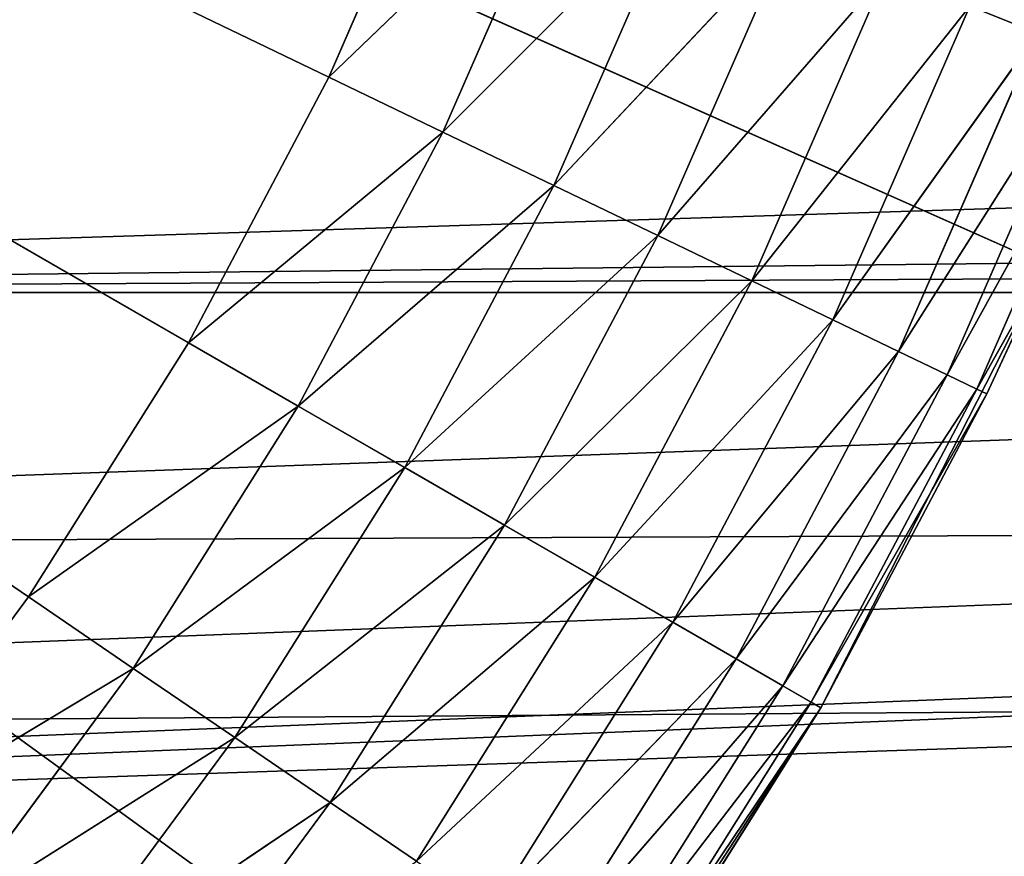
# Model space of a CAD drawing. Header units: centimetres. Extents: x 0.2 to 26.4, y 0 to 13.
# Tile 122 of 256: x 9.228 to 9.363, y 6.195 to 6.31. Entities that reach past the tile are written whole.
import ezdxf

# ---------------------------------------------------------------- set-up
doc = ezdxf.new("R2010")
doc.units = ezdxf.units.CM
doc.header["$LTSCALE"] = 2.54
doc.layers.get('0').update_dxf_attribs({"color": 13})

# ---------------------------------------------------------------- blocks, each defined once
blk = doc.blocks.new('Pojemnik na r_czniki papierowe CRESTO monta_ na_cienny.STL')
at = {"color": 0}
for p, q in [((9.25136, 6.26532, 18.05), (8.77505, 6.54032, 18.05)), ((8.77505, 6.54032, 18.05), (9.22948, 6.23049, 18.05)), ((9.25136, 6.26532, 18.05), (8.77505, 6.54032, 18.05)), ((9.27058, 6.30168, 18.05), (8.77505, 6.54032, 18.05)), ((9.27058, 6.30168, 18.05), (8.77505, 6.54032, 18.05)), ((8.77505, 6.54032, 18.05), (9.22948, 6.23049, 18.05)), ((9.33796, 6.21532, 17.55), (8.77505, 6.54032, 17.55)), ((8.77505, 6.54032, 17.55), (9.36885, 6.27594, 17.55)), ((9.33796, 6.21532, 17.55), (8.77505, 6.54032, 17.55)), ((9.30091, 6.15826, 17.55), (8.77505, 6.54032, 17.55)), ((9.30091, 6.15826, 17.55), (8.77505, 6.54032, 17.55)), ((8.77505, 6.54032, 17.55), (9.36885, 6.27594, 17.55)), ((8.77505, 6.19032, 17.45), (17.42505, 6.54032, 17.45)), ((8.77505, 6.19032, 17.45), (17.42505, 6.54032, 17.45)), ((8.83582, 6.19564, 17.45), (17.42505, 6.54032, 17.45)), ((8.83582, 6.19564, 17.45), (17.42505, 6.54032, 17.45)), ((17.42505, 6.54032, 17.45), (8.89475, 6.21143, 17.45)), ((17.42505, 6.54032, 17.45), (8.89475, 6.21143, 17.45)), ((17.42505, 6.54032, 17.45), (8.95005, 6.23721, 17.45)), ((17.42505, 6.54032, 17.45), (8.95005, 6.23721, 17.45)), ((9.00002, 6.2722, 17.45), (17.42505, 6.54032, 17.45)), ((9.00002, 6.2722, 17.45), (17.42505, 6.54032, 17.45)), ((8.77505, 6.19032, 17.45), (17.43036, 6.47954, 17.45)), ((8.77505, 6.19032, 17.45), (17.43036, 6.47954, 17.45)), ((17.47194, 6.36532, 17.55), (9.00002, 6.2722, 17.55)), ((17.47194, 6.36532, 17.55), (9.00002, 6.2722, 17.55)), ((9.27058, 6.30168, 18.05), (9.28703, 6.33938, 18.05)), ((9.27058, 6.30168, 18.05), (9.28703, 6.33938, 18.05)), ((9.30319, 6.33304, 18.04848), (9.27058, 6.30168, 18.05)), ((9.30319, 6.33304, 18.04848), (9.27058, 6.30168, 18.05)), ((9.30319, 6.33304, 18.04848), (9.28622, 6.29415, 18.04848)), ((9.30319, 6.33304, 18.04848), (9.28622, 6.29415, 18.04848)), ((9.31886, 6.32689, 18.04397), (9.28622, 6.29415, 18.04848)), ((9.31886, 6.32689, 18.04397), (9.28622, 6.29415, 18.04848)), ((9.31886, 6.32689, 18.04397), (9.30139, 6.28684, 18.04397)), ((9.31886, 6.32689, 18.04397), (9.30139, 6.28684, 18.04397)), ((9.33357, 6.32111, 18.0366), (9.30139, 6.28684, 18.04397)), ((9.33357, 6.32111, 18.0366), (9.30139, 6.28684, 18.04397)), ((9.33357, 6.32111, 18.0366), (9.31563, 6.27999, 18.0366)), ((9.33357, 6.32111, 18.0366), (9.31563, 6.27999, 18.0366)), ((17.50693, 6.31534, 17.55), (9.00002, 6.2722, 17.55)), ((17.50693, 6.31534, 17.55), (9.00002, 6.2722, 17.55)), ((9.34686, 6.3159, 18.02661), (9.31563, 6.27999, 18.0366)), ((9.34686, 6.3159, 18.02661), (9.31563, 6.27999, 18.0366)), ((9.34686, 6.3159, 18.02661), (9.32849, 6.27379, 18.02661)), ((9.34686, 6.3159, 18.02661), (9.32849, 6.27379, 18.02661)), ((9.35834, 6.3114, 18.01428), (9.32849, 6.27379, 18.02661)), ((9.35834, 6.3114, 18.01428), (9.32849, 6.27379, 18.02661)), ((9.35834, 6.3114, 18.01428), (9.3396, 6.26845, 18.01428)), ((9.35834, 6.3114, 18.01428), (9.3396, 6.26845, 18.01428)), ((9.35834, 6.3114, 18.01428), (9.36764, 6.30774, 18)), ((9.35834, 6.3114, 18.01428), (9.36764, 6.30774, 18)), ((9.36764, 6.30774, 18), (9.3396, 6.26845, 18.01428)), ((9.36764, 6.30774, 18), (9.3396, 6.26845, 18.01428)), ((9.36764, 6.30774, 18), (9.3486, 6.26411, 18)), ((9.36764, 6.30774, 18), (9.3486, 6.26411, 18)), ((9.3745, 6.30505, 17.9842), (9.3486, 6.26411, 18)), ((9.3745, 6.30505, 17.9842), (9.3486, 6.26411, 18)), ((9.3745, 6.30505, 17.9842), (9.35524, 6.26091, 17.9842)), ((9.3745, 6.30505, 17.9842), (9.35524, 6.26091, 17.9842)), ((9.3787, 6.3034, 17.96736), (9.35524, 6.26091, 17.9842)), ((9.3787, 6.3034, 17.96736), (9.35524, 6.26091, 17.9842)), ((9.3787, 6.3034, 17.96736), (9.35931, 6.25895, 17.96736)), ((9.3787, 6.3034, 17.96736), (9.35931, 6.25895, 17.96736)), ((9.25136, 6.26532, 18.05), (9.27058, 6.30168, 18.05)), ((9.25136, 6.26532, 18.05), (9.27058, 6.30168, 18.05)), ((9.27058, 6.30168, 18.05), (9.28622, 6.29415, 18.04848)), ((9.27058, 6.30168, 18.05), (9.28622, 6.29415, 18.04848)), ((9.25136, 6.26532, 18.05), (9.28622, 6.29415, 18.04848)), ((9.25136, 6.26532, 18.05), (9.28622, 6.29415, 18.04848)), ((9.2664, 6.25664, 18.04848), (9.28622, 6.29415, 18.04848)), ((9.2664, 6.25664, 18.04848), (9.28622, 6.29415, 18.04848)), ((9.28622, 6.29415, 18.04848), (9.30139, 6.28684, 18.04397)), ((9.28622, 6.29415, 18.04848), (9.30139, 6.28684, 18.04397)), ((9.2664, 6.25664, 18.04848), (9.30139, 6.28684, 18.04397)), ((9.2664, 6.25664, 18.04848), (9.30139, 6.28684, 18.04397)), ((9.28098, 6.24822, 18.04397), (9.30139, 6.28684, 18.04397)), ((9.28098, 6.24822, 18.04397), (9.30139, 6.28684, 18.04397)), ((9.30139, 6.28684, 18.04397), (9.31563, 6.27999, 18.0366)), ((9.30139, 6.28684, 18.04397), (9.31563, 6.27999, 18.0366)), ((9.28098, 6.24822, 18.04397), (9.31563, 6.27999, 18.0366)), ((9.28098, 6.24822, 18.04397), (9.31563, 6.27999, 18.0366)), ((9.29466, 6.24032, 18.0366), (9.31563, 6.27999, 18.0366)), ((9.29466, 6.24032, 18.0366), (9.31563, 6.27999, 18.0366)), ((9.31563, 6.27999, 18.0366), (9.32849, 6.27379, 18.02661)), ((9.31563, 6.27999, 18.0366), (9.32849, 6.27379, 18.02661)), ((9.33796, 6.21532, 17.55), (9.36885, 6.27594, 17.55)), ((9.33796, 6.21532, 17.55), (9.36885, 6.27594, 17.55)), ((9.36885, 6.27594, 17.95), (9.35931, 6.25895, 17.96736)), ((9.36885, 6.27594, 17.95), (9.35931, 6.25895, 17.96736)), ((9.36885, 6.27594, 17.55), (9.36068, 6.2583, 17.95)), ((9.36885, 6.27594, 17.55), (9.36068, 6.2583, 17.95)), ((9.36885, 6.27594, 17.95), (9.36068, 6.2583, 17.95)), ((9.36885, 6.27594, 17.95), (9.36068, 6.2583, 17.95)), ((9.29466, 6.24032, 18.0366), (9.32849, 6.27379, 18.02661)), ((9.29466, 6.24032, 18.0366), (9.32849, 6.27379, 18.02661)), ((9.30703, 6.23318, 18.02661), (9.32849, 6.27379, 18.02661)), ((9.30703, 6.23318, 18.02661), (9.32849, 6.27379, 18.02661)), ((9.32849, 6.27379, 18.02661), (9.3396, 6.26845, 18.01428)), ((9.32849, 6.27379, 18.02661), (9.3396, 6.26845, 18.01428)), ((8.89475, 6.21143, 17.55), (17.55007, 6.2722, 17.55)), ((8.89475, 6.21143, 17.55), (17.55007, 6.2722, 17.55)), ((8.95005, 6.23721, 17.55), (17.55007, 6.2722, 17.55)), ((8.95005, 6.23721, 17.55), (17.55007, 6.2722, 17.55)), ((9.00002, 6.2722, 17.55), (17.55007, 6.2722, 17.55)), ((9.00002, 6.2722, 17.55), (17.55007, 6.2722, 17.55)), ((9.30703, 6.23318, 18.02661), (9.3396, 6.26845, 18.01428)), ((9.30703, 6.23318, 18.02661), (9.3396, 6.26845, 18.01428)), ((9.3177, 6.22702, 18.01428), (9.3396, 6.26845, 18.01428)), ((9.3177, 6.22702, 18.01428), (9.3396, 6.26845, 18.01428)), ((9.3396, 6.26845, 18.01428), (9.3486, 6.26411, 18)), ((9.3396, 6.26845, 18.01428), (9.3486, 6.26411, 18)), ((9.22948, 6.23049, 18.05), (9.25136, 6.26532, 18.05)), ((9.22948, 6.23049, 18.05), (9.25136, 6.26532, 18.05)), ((9.25136, 6.26532, 18.05), (9.2664, 6.25664, 18.04848)), ((9.25136, 6.26532, 18.05), (9.2664, 6.25664, 18.04848)), ((9.3177, 6.22702, 18.01428), (9.3486, 6.26411, 18)), ((9.3177, 6.22702, 18.01428), (9.3486, 6.26411, 18)), ((9.32636, 6.22202, 18), (9.3486, 6.26411, 18)), ((9.32636, 6.22202, 18), (9.3486, 6.26411, 18)), ((9.3486, 6.26411, 18), (9.35524, 6.26091, 17.9842)), ((9.3486, 6.26411, 18), (9.35524, 6.26091, 17.9842)), ((9.32636, 6.22202, 18), (9.35524, 6.26091, 17.9842)), ((9.32636, 6.22202, 18), (9.35524, 6.26091, 17.9842)), ((9.33274, 6.21833, 17.9842), (9.35524, 6.26091, 17.9842)), ((9.33274, 6.21833, 17.9842), (9.35524, 6.26091, 17.9842)), ((9.35524, 6.26091, 17.9842), (9.35931, 6.25895, 17.96736)), ((9.35524, 6.26091, 17.9842), (9.35931, 6.25895, 17.96736)), ((9.33274, 6.21833, 17.9842), (9.35931, 6.25895, 17.96736)), ((9.33274, 6.21833, 17.9842), (9.35931, 6.25895, 17.96736)), ((9.33665, 6.21608, 17.96736), (9.35931, 6.25895, 17.96736)), ((9.33665, 6.21608, 17.96736), (9.35931, 6.25895, 17.96736)), ((9.35931, 6.25895, 17.96736), (9.36068, 6.2583, 17.95)), ((9.35931, 6.25895, 17.96736), (9.36068, 6.2583, 17.95)), ((9.33665, 6.21608, 17.96736), (9.36068, 6.2583, 17.95)), ((9.33665, 6.21608, 17.96736), (9.36068, 6.2583, 17.95)), ((9.33796, 6.21532, 17.55), (9.36068, 6.2583, 17.95)), ((9.36068, 6.2583, 17.95), (9.33796, 6.21532, 17.95)), ((9.33796, 6.21532, 17.55), (9.36068, 6.2583, 17.95)), ((9.36068, 6.2583, 17.95), (9.33796, 6.21532, 17.95)), ((9.22948, 6.23049, 18.05), (9.2664, 6.25664, 18.04848)), ((9.22948, 6.23049, 18.05), (9.2664, 6.25664, 18.04848)), ((9.24382, 6.22071, 18.04848), (9.2664, 6.25664, 18.04848)), ((9.24382, 6.22071, 18.04848), (9.2664, 6.25664, 18.04848)), ((9.2664, 6.25664, 18.04848), (9.28098, 6.24822, 18.04397)), ((9.2664, 6.25664, 18.04848), (9.28098, 6.24822, 18.04397)), ((9.24382, 6.22071, 18.04848), (9.28098, 6.24822, 18.04397)), ((9.24382, 6.22071, 18.04848), (9.28098, 6.24822, 18.04397)), ((9.25774, 6.21123, 18.04397), (9.28098, 6.24822, 18.04397)), ((9.25774, 6.21123, 18.04397), (9.28098, 6.24822, 18.04397)), ((9.28098, 6.24822, 18.04397), (9.29466, 6.24032, 18.0366)), ((9.28098, 6.24822, 18.04397), (9.29466, 6.24032, 18.0366)), ((9.25774, 6.21123, 18.04397), (9.29466, 6.24032, 18.0366)), ((9.25774, 6.21123, 18.04397), (9.29466, 6.24032, 18.0366)), ((9.27079, 6.20233, 18.0366), (9.29466, 6.24032, 18.0366)), ((9.27079, 6.20233, 18.0366), (9.29466, 6.24032, 18.0366)), ((9.29466, 6.24032, 18.0366), (9.30703, 6.23318, 18.02661)), ((9.29466, 6.24032, 18.0366), (9.30703, 6.23318, 18.02661)), ((9.27079, 6.20233, 18.0366), (9.30703, 6.23318, 18.02661)), ((9.27079, 6.20233, 18.0366), (9.30703, 6.23318, 18.02661)), ((9.28259, 6.19428, 18.02661), (9.30703, 6.23318, 18.02661)), ((9.28259, 6.19428, 18.02661), (9.30703, 6.23318, 18.02661)), ((9.30703, 6.23318, 18.02661), (9.3177, 6.22702, 18.01428)), ((9.30703, 6.23318, 18.02661), (9.3177, 6.22702, 18.01428)), ((9.20505, 6.1974, 18.05), (9.22948, 6.23049, 18.05)), ((9.20505, 6.1974, 18.05), (9.22948, 6.23049, 18.05)), ((9.24382, 6.22071, 18.04848), (9.22948, 6.23049, 18.05)), ((9.24382, 6.22071, 18.04848), (9.22948, 6.23049, 18.05)), ((9.28259, 6.19428, 18.02661), (9.3177, 6.22702, 18.01428)), ((9.28259, 6.19428, 18.02661), (9.3177, 6.22702, 18.01428)), ((9.29277, 6.18734, 18.01428), (9.3177, 6.22702, 18.01428)), ((9.29277, 6.18734, 18.01428), (9.3177, 6.22702, 18.01428)), ((9.3177, 6.22702, 18.01428), (9.32636, 6.22202, 18)), ((9.3177, 6.22702, 18.01428), (9.32636, 6.22202, 18)), ((9.29277, 6.18734, 18.01428), (9.32636, 6.22202, 18)), ((9.29277, 6.18734, 18.01428), (9.32636, 6.22202, 18)), ((9.30103, 6.18171, 18), (9.32636, 6.22202, 18)), ((9.30103, 6.18171, 18), (9.32636, 6.22202, 18)), ((9.32636, 6.22202, 18), (9.33274, 6.21833, 17.9842)), ((9.32636, 6.22202, 18), (9.33274, 6.21833, 17.9842)), ((9.20505, 6.1974, 18.05), (9.24382, 6.22071, 18.04848)), ((9.20505, 6.1974, 18.05), (9.24382, 6.22071, 18.04848)), ((9.21863, 6.18657, 18.04848), (9.24382, 6.22071, 18.04848)), ((9.21863, 6.18657, 18.04848), (9.24382, 6.22071, 18.04848)), ((9.25774, 6.21123, 18.04397), (9.24382, 6.22071, 18.04848)), ((9.25774, 6.21123, 18.04397), (9.24382, 6.22071, 18.04848)), ((9.30103, 6.18171, 18), (9.33274, 6.21833, 17.9842)), ((9.30103, 6.18171, 18), (9.33274, 6.21833, 17.9842)), ((9.30712, 6.17756, 17.9842), (9.33274, 6.21833, 17.9842)), ((9.30712, 6.17756, 17.9842), (9.33274, 6.21833, 17.9842)), ((9.33274, 6.21833, 17.9842), (9.33665, 6.21608, 17.96736)), ((9.33274, 6.21833, 17.9842), (9.33665, 6.21608, 17.96736)), ((9.30091, 6.15826, 17.55), (9.33796, 6.21532, 17.55)), ((9.30091, 6.15826, 17.55), (9.33796, 6.21532, 17.55)), ((9.30712, 6.17756, 17.9842), (9.33665, 6.21608, 17.96736)), ((9.30712, 6.17756, 17.9842), (9.33665, 6.21608, 17.96736)), ((9.31085, 6.17502, 17.96736), (9.33665, 6.21608, 17.96736)), ((9.31085, 6.17502, 17.96736), (9.33665, 6.21608, 17.96736)), ((9.31085, 6.17502, 17.96736), (9.33796, 6.21532, 17.95)), ((9.31085, 6.17502, 17.96736), (9.33796, 6.21532, 17.95)), ((9.33796, 6.21532, 17.55), (9.3121, 6.17416, 17.95)), ((9.33796, 6.21532, 17.55), (9.3121, 6.17416, 17.95)), ((9.33796, 6.21532, 17.95), (9.3121, 6.17416, 17.95)), ((9.33796, 6.21532, 17.95), (9.3121, 6.17416, 17.95)), ((9.33665, 6.21608, 17.96736), (9.33796, 6.21532, 17.95)), ((9.33665, 6.21608, 17.96736), (9.33796, 6.21532, 17.95)), ((9.33796, 6.21532, 17.55), (9.33796, 6.21532, 17.95)), ((9.33796, 6.21532, 17.55), (9.33796, 6.21532, 17.95)), ((9.21863, 6.18657, 18.04848), (9.25774, 6.21123, 18.04397)), ((9.21863, 6.18657, 18.04848), (9.25774, 6.21123, 18.04397)), ((9.23179, 6.17608, 18.04397), (9.25774, 6.21123, 18.04397)), ((9.23179, 6.17608, 18.04397), (9.25774, 6.21123, 18.04397)), ((9.27079, 6.20233, 18.0366), (9.25774, 6.21123, 18.04397)), ((9.27079, 6.20233, 18.0366), (9.25774, 6.21123, 18.04397)), ((9.23179, 6.17608, 18.04397), (9.27079, 6.20233, 18.0366)), ((9.23179, 6.17608, 18.04397), (9.27079, 6.20233, 18.0366)), ((9.24414, 6.16623, 18.0366), (9.27079, 6.20233, 18.0366)), ((9.24414, 6.16623, 18.0366), (9.27079, 6.20233, 18.0366)), ((9.28259, 6.19428, 18.02661), (9.27079, 6.20233, 18.0366)), ((9.28259, 6.19428, 18.02661), (9.27079, 6.20233, 18.0366))]:
    blk.add_line(p, q, dxfattribs=at)
mesh = blk.add_polyface(dxfattribs=at)
corners = [(9.25136, 6.26532, 18.05), (8.77505, 6.54032, 18.05), (9.22948, 6.23049, 18.05)]
mesh.append_faces([[corners[k] for k in face] for face in [(0, 1, 2)]], dxfattribs={"color": 0})
mesh = blk.add_polyface(dxfattribs=at)
corners = [(9.27058, 6.30168, 18.05), (8.77505, 6.54032, 18.05), (9.25136, 6.26532, 18.05)]
mesh.append_faces([[corners[k] for k in face] for face in [(0, 1, 2)]], dxfattribs={"color": 0})
mesh = blk.add_polyface(dxfattribs=at)
corners = [(9.28703, 6.33938, 18.05), (8.77505, 6.54032, 18.05), (9.27058, 6.30168, 18.05)]
mesh.append_faces([[corners[k] for k in face] for face in [(0, 1, 2)]], dxfattribs={"color": 0})
mesh = blk.add_polyface(dxfattribs=at)
corners = [(9.22948, 6.23049, 18.05), (8.77505, 6.54032, 18.05), (9.20505, 6.1974, 18.05)]
mesh.append_faces([[corners[k] for k in face] for face in [(0, 1, 2)]], dxfattribs={"color": 0})
mesh = blk.add_polyface(dxfattribs=at)
corners = [(9.25809, 6.10538, 17.55), (9.20998, 6.05728, 17.55), (8.77505, 6.54032, 17.55)]
mesh.append_faces([[corners[k] for k in face] for face in [(0, 1, 2)]], dxfattribs={"color": 0})
mesh = blk.add_polyface(dxfattribs=at)
corners = [(9.36885, 6.27594, 17.55), (9.33796, 6.21532, 17.55), (8.77505, 6.54032, 17.55)]
mesh.append_faces([[corners[k] for k in face] for face in [(0, 1, 2)]], dxfattribs={"color": 0})
mesh = blk.add_polyface(dxfattribs=at)
corners = [(9.33796, 6.21532, 17.55), (9.30091, 6.15826, 17.55), (8.77505, 6.54032, 17.55)]
mesh.append_faces([[corners[k] for k in face] for face in [(0, 1, 2)]], dxfattribs={"color": 0})
mesh = blk.add_polyface(dxfattribs=at)
corners = [(9.30091, 6.15826, 17.55), (9.25809, 6.10538, 17.55), (8.77505, 6.54032, 17.55)]
mesh.append_faces([[corners[k] for k in face] for face in [(0, 1, 2)]], dxfattribs={"color": 0})
mesh = blk.add_polyface(dxfattribs=at)
corners = [(9.39323, 6.33946, 17.55), (9.36885, 6.27594, 17.55), (8.77505, 6.54032, 17.55)]
mesh.append_faces([[corners[k] for k in face] for face in [(0, 1, 2)]], dxfattribs={"color": 0})
mesh = blk.add_polyface(dxfattribs=at)
corners = [(17.43036, 6.47954, 17.45), (8.77505, 6.19032, 17.45), (17.42505, 6.54032, 17.45)]
mesh.append_faces([[corners[k] for k in face] for face in [(0, 1, 2)]], dxfattribs={"color": 0})
mesh = blk.add_polyface(dxfattribs=at)
corners = [(17.42505, 6.54032, 17.45), (8.77505, 6.19032, 17.45), (8.83582, 6.19564, 17.45)]
mesh.append_faces([[corners[k] for k in face] for face in [(0, 1, 2)]], dxfattribs={"color": 0})
mesh = blk.add_polyface(dxfattribs=at)
corners = [(17.42505, 6.54032, 17.45), (8.83582, 6.19564, 17.45), (8.89475, 6.21143, 17.45)]
mesh.append_faces([[corners[k] for k in face] for face in [(0, 1, 2)]], dxfattribs={"color": 0})
mesh = blk.add_polyface(dxfattribs=at)
corners = [(17.42505, 6.54032, 17.45), (8.89475, 6.21143, 17.45), (8.95005, 6.23721, 17.45)]
mesh.append_faces([[corners[k] for k in face] for face in [(0, 1, 2)]], dxfattribs={"color": 0})
mesh = blk.add_polyface(dxfattribs=at)
corners = [(17.42505, 6.54032, 17.45), (8.95005, 6.23721, 17.45), (9.00002, 6.2722, 17.45)]
mesh.append_faces([[corners[k] for k in face] for face in [(0, 1, 2)]], dxfattribs={"color": 0})
mesh = blk.add_polyface(dxfattribs=at)
corners = [(17.42505, 6.54032, 17.45), (9.00002, 6.2722, 17.45), (9.04316, 6.31534, 17.45)]
mesh.append_faces([[corners[k] for k in face] for face in [(0, 1, 2)]], dxfattribs={"color": 0})
mesh = blk.add_polyface(dxfattribs=at)
corners = [(17.44615, 6.42061, 17.45), (0.37505, 0.04032, 17.45), (17.43036, 6.47954, 17.45)]
mesh.append_faces([[corners[k] for k in face] for face in [(0, 1, 2)]], dxfattribs={"color": 0})
mesh = blk.add_polyface(dxfattribs=at)
corners = [(17.43036, 6.47954, 17.45), (0.37505, 0.04032, 17.45), (8.77505, 6.19032, 17.45)]
mesh.append_faces([[corners[k] for k in face] for face in [(0, 1, 2)]], dxfattribs={"color": 0})
mesh = blk.add_polyface(dxfattribs=at)
corners = [(17.47194, 6.36532, 17.45), (0.37505, 0.04032, 17.45), (17.44615, 6.42061, 17.45)]
mesh.append_faces([[corners[k] for k in face] for face in [(0, 1, 2)]], dxfattribs={"color": 0})
mesh = blk.add_polyface(dxfattribs=at)
corners = [(17.50693, 6.31534, 17.45), (0.37505, 0.04032, 17.45), (17.47194, 6.36532, 17.45)]
mesh.append_faces([[corners[k] for k in face] for face in [(0, 1, 2)]], dxfattribs={"color": 0})
mesh = blk.add_polyface(dxfattribs=at)
corners = [(17.50693, 6.31534, 17.55), (17.47194, 6.36532, 17.55), (9.00002, 6.2722, 17.55)]
mesh.append_faces([[corners[k] for k in face] for face in [(0, 1, 2)]], dxfattribs={"color": 0})
mesh = blk.add_polyface(dxfattribs=at)
corners = [(17.47194, 6.36532, 17.55), (9.04316, 6.31534, 17.55), (9.00002, 6.2722, 17.55)]
mesh.append_faces([[corners[k] for k in face] for face in [(0, 1, 2)]], dxfattribs={"color": 0})
mesh = blk.add_polyface(dxfattribs=at)
corners = [(9.38337, 6.35268, 18), (9.35834, 6.3114, 18.01428), (9.36764, 6.30774, 18)]
mesh.append_faces([[corners[k] for k in face] for face in [(0, 1, 2)]], dxfattribs={"color": 0})
mesh = blk.add_polyface(dxfattribs=at)
corners = [(9.30319, 6.33304, 18.04848), (9.28703, 6.33938, 18.05), (9.27058, 6.30168, 18.05)]
mesh.append_faces([[corners[k] for k in face] for face in [(0, 1, 2)]], dxfattribs={"color": 0})
mesh = blk.add_polyface(dxfattribs=at)
corners = [(9.30319, 6.33304, 18.04848), (9.27058, 6.30168, 18.05), (9.28622, 6.29415, 18.04848)]
mesh.append_faces([[corners[k] for k in face] for face in [(0, 1, 2)]], dxfattribs={"color": 0})
mesh = blk.add_polyface(dxfattribs=at)
corners = [(9.31886, 6.32689, 18.04397), (9.30319, 6.33304, 18.04848), (9.28622, 6.29415, 18.04848)]
mesh.append_faces([[corners[k] for k in face] for face in [(0, 1, 2)]], dxfattribs={"color": 0})
mesh = blk.add_polyface(dxfattribs=at)
corners = [(9.31886, 6.32689, 18.04397), (9.28622, 6.29415, 18.04848), (9.30139, 6.28684, 18.04397)]
mesh.append_faces([[corners[k] for k in face] for face in [(0, 1, 2)]], dxfattribs={"color": 0})
mesh = blk.add_polyface(dxfattribs=at)
corners = [(9.33357, 6.32111, 18.0366), (9.31886, 6.32689, 18.04397), (9.30139, 6.28684, 18.04397)]
mesh.append_faces([[corners[k] for k in face] for face in [(0, 1, 2)]], dxfattribs={"color": 0})
mesh = blk.add_polyface(dxfattribs=at)
corners = [(9.33357, 6.32111, 18.0366), (9.30139, 6.28684, 18.04397), (9.31563, 6.27999, 18.0366)]
mesh.append_faces([[corners[k] for k in face] for face in [(0, 1, 2)]], dxfattribs={"color": 0})
mesh = blk.add_polyface(dxfattribs=at)
corners = [(9.34686, 6.3159, 18.02661), (9.33357, 6.32111, 18.0366), (9.31563, 6.27999, 18.0366)]
mesh.append_faces([[corners[k] for k in face] for face in [(0, 1, 2)]], dxfattribs={"color": 0})
mesh = blk.add_polyface(dxfattribs=at)
corners = [(17.55007, 6.2722, 17.45), (0.37505, 0.04032, 17.45), (17.50693, 6.31534, 17.45)]
mesh.append_faces([[corners[k] for k in face] for face in [(0, 1, 2)]], dxfattribs={"color": 0})
mesh = blk.add_polyface(dxfattribs=at)
corners = [(17.55007, 6.2722, 17.55), (17.50693, 6.31534, 17.55), (9.00002, 6.2722, 17.55)]
mesh.append_faces([[corners[k] for k in face] for face in [(0, 1, 2)]], dxfattribs={"color": 0})
mesh = blk.add_polyface(dxfattribs=at)
corners = [(9.34686, 6.3159, 18.02661), (9.31563, 6.27999, 18.0366), (9.32849, 6.27379, 18.02661)]
mesh.append_faces([[corners[k] for k in face] for face in [(0, 1, 2)]], dxfattribs={"color": 0})
mesh = blk.add_polyface(dxfattribs=at)
corners = [(9.35834, 6.3114, 18.01428), (9.34686, 6.3159, 18.02661), (9.32849, 6.27379, 18.02661)]
mesh.append_faces([[corners[k] for k in face] for face in [(0, 1, 2)]], dxfattribs={"color": 0})
mesh = blk.add_polyface(dxfattribs=at)
corners = [(9.35834, 6.3114, 18.01428), (9.32849, 6.27379, 18.02661), (9.3396, 6.26845, 18.01428)]
mesh.append_faces([[corners[k] for k in face] for face in [(0, 1, 2)]], dxfattribs={"color": 0})
mesh = blk.add_polyface(dxfattribs=at)
corners = [(9.35834, 6.3114, 18.01428), (9.3396, 6.26845, 18.01428), (9.36764, 6.30774, 18)]
mesh.append_faces([[corners[k] for k in face] for face in [(0, 1, 2)]], dxfattribs={"color": 0})
mesh = blk.add_polyface(dxfattribs=at)
corners = [(9.36764, 6.30774, 18), (9.3396, 6.26845, 18.01428), (9.3486, 6.26411, 18)]
mesh.append_faces([[corners[k] for k in face] for face in [(0, 1, 2)]], dxfattribs={"color": 0})
mesh = blk.add_polyface(dxfattribs=at)
corners = [(9.36764, 6.30774, 18), (9.3486, 6.26411, 18), (9.3745, 6.30505, 17.9842)]
mesh.append_faces([[corners[k] for k in face] for face in [(0, 1, 2)]], dxfattribs={"color": 0})
mesh = blk.add_polyface(dxfattribs=at)
corners = [(9.3745, 6.30505, 17.9842), (9.3486, 6.26411, 18), (9.35524, 6.26091, 17.9842)]
mesh.append_faces([[corners[k] for k in face] for face in [(0, 1, 2)]], dxfattribs={"color": 0})
mesh = blk.add_polyface(dxfattribs=at)
corners = [(9.3745, 6.30505, 17.9842), (9.35524, 6.26091, 17.9842), (9.3787, 6.3034, 17.96736)]
mesh.append_faces([[corners[k] for k in face] for face in [(0, 1, 2)]], dxfattribs={"color": 0})
mesh = blk.add_polyface(dxfattribs=at)
corners = [(9.3787, 6.3034, 17.96736), (9.35524, 6.26091, 17.9842), (9.35931, 6.25895, 17.96736)]
mesh.append_faces([[corners[k] for k in face] for face in [(0, 1, 2)]], dxfattribs={"color": 0})
mesh = blk.add_polyface(dxfattribs=at)
corners = [(9.3787, 6.3034, 17.96736), (9.35931, 6.25895, 17.96736), (9.36885, 6.27594, 17.95)]
mesh.append_faces([[corners[k] for k in face] for face in [(0, 1, 2)]], dxfattribs={"color": 0})
mesh = blk.add_polyface(dxfattribs=at)
corners = [(9.28622, 6.29415, 18.04848), (9.27058, 6.30168, 18.05), (9.25136, 6.26532, 18.05)]
mesh.append_faces([[corners[k] for k in face] for face in [(0, 1, 2)]], dxfattribs={"color": 0})
mesh = blk.add_polyface(dxfattribs=at)
corners = [(9.28622, 6.29415, 18.04848), (9.25136, 6.26532, 18.05), (9.2664, 6.25664, 18.04848)]
mesh.append_faces([[corners[k] for k in face] for face in [(0, 1, 2)]], dxfattribs={"color": 0})
mesh = blk.add_polyface(dxfattribs=at)
corners = [(9.30139, 6.28684, 18.04397), (9.28622, 6.29415, 18.04848), (9.2664, 6.25664, 18.04848)]
mesh.append_faces([[corners[k] for k in face] for face in [(0, 1, 2)]], dxfattribs={"color": 0})
mesh = blk.add_polyface(dxfattribs=at)
corners = [(9.30139, 6.28684, 18.04397), (9.2664, 6.25664, 18.04848), (9.28098, 6.24822, 18.04397)]
mesh.append_faces([[corners[k] for k in face] for face in [(0, 1, 2)]], dxfattribs={"color": 0})
mesh = blk.add_polyface(dxfattribs=at)
corners = [(9.31563, 6.27999, 18.0366), (9.30139, 6.28684, 18.04397), (9.28098, 6.24822, 18.04397)]
mesh.append_faces([[corners[k] for k in face] for face in [(0, 1, 2)]], dxfattribs={"color": 0})
mesh = blk.add_polyface(dxfattribs=at)
corners = [(9.31563, 6.27999, 18.0366), (9.28098, 6.24822, 18.04397), (9.29466, 6.24032, 18.0366)]
mesh.append_faces([[corners[k] for k in face] for face in [(0, 1, 2)]], dxfattribs={"color": 0})
mesh = blk.add_polyface(dxfattribs=at)
corners = [(9.32849, 6.27379, 18.02661), (9.31563, 6.27999, 18.0366), (9.29466, 6.24032, 18.0366)]
mesh.append_faces([[corners[k] for k in face] for face in [(0, 1, 2)]], dxfattribs={"color": 0})
mesh = blk.add_polyface(dxfattribs=at)
corners = [(9.36885, 6.27594, 17.55), (9.36068, 6.2583, 17.95), (9.33796, 6.21532, 17.55)]
mesh.append_faces([[corners[k] for k in face] for face in [(0, 1, 2)]], dxfattribs={"color": 0})
mesh = blk.add_polyface(dxfattribs=at)
corners = [(9.36885, 6.27594, 17.95), (9.35931, 6.25895, 17.96736), (9.36068, 6.2583, 17.95)]
mesh.append_faces([[corners[k] for k in face] for face in [(0, 1, 2)]], dxfattribs={"color": 0})
mesh = blk.add_polyface(dxfattribs=at)
corners = [(9.36885, 6.27594, 17.95), (9.36068, 6.2583, 17.95), (9.36885, 6.27594, 17.55)]
mesh.append_faces([[corners[k] for k in face] for face in [(0, 1, 2)]], dxfattribs={"color": 0})
mesh = blk.add_polyface(dxfattribs=at)
corners = [(9.32849, 6.27379, 18.02661), (9.29466, 6.24032, 18.0366), (9.30703, 6.23318, 18.02661)]
mesh.append_faces([[corners[k] for k in face] for face in [(0, 1, 2)]], dxfattribs={"color": 0})
mesh = blk.add_polyface(dxfattribs=at)
corners = [(9.3396, 6.26845, 18.01428), (9.32849, 6.27379, 18.02661), (9.30703, 6.23318, 18.02661)]
mesh.append_faces([[corners[k] for k in face] for face in [(0, 1, 2)]], dxfattribs={"color": 0})
mesh = blk.add_polyface(dxfattribs=at)
corners = [(17.60005, 6.23721, 17.45), (0.37505, 0.04032, 17.45), (17.55007, 6.2722, 17.45)]
mesh.append_faces([[corners[k] for k in face] for face in [(0, 1, 2)]], dxfattribs={"color": 0})
mesh = blk.add_polyface(dxfattribs=at)
corners = [(17.60005, 6.23721, 17.55), (17.55007, 6.2722, 17.55), (0.37505, 0.04032, 17.55)]
mesh.append_faces([[corners[k] for k in face] for face in [(0, 1, 2)]], dxfattribs={"color": 0})
mesh = blk.add_polyface(dxfattribs=at)
corners = [(17.55007, 6.2722, 17.55), (8.89475, 6.21143, 17.55), (0.37505, 0.04032, 17.55)]
mesh.append_faces([[corners[k] for k in face] for face in [(0, 1, 2)]], dxfattribs={"color": 0})
mesh = blk.add_polyface(dxfattribs=at)
corners = [(17.55007, 6.2722, 17.55), (8.95005, 6.23721, 17.55), (8.89475, 6.21143, 17.55)]
mesh.append_faces([[corners[k] for k in face] for face in [(0, 1, 2)]], dxfattribs={"color": 0})
mesh = blk.add_polyface(dxfattribs=at)
corners = [(17.55007, 6.2722, 17.55), (9.00002, 6.2722, 17.55), (8.95005, 6.23721, 17.55)]
mesh.append_faces([[corners[k] for k in face] for face in [(0, 1, 2)]], dxfattribs={"color": 0})
mesh = blk.add_polyface(dxfattribs=at)
corners = [(9.3396, 6.26845, 18.01428), (9.30703, 6.23318, 18.02661), (9.3177, 6.22702, 18.01428)]
mesh.append_faces([[corners[k] for k in face] for face in [(0, 1, 2)]], dxfattribs={"color": 0})
mesh = blk.add_polyface(dxfattribs=at)
corners = [(9.3396, 6.26845, 18.01428), (9.3177, 6.22702, 18.01428), (9.3486, 6.26411, 18)]
mesh.append_faces([[corners[k] for k in face] for face in [(0, 1, 2)]], dxfattribs={"color": 0})
mesh = blk.add_polyface(dxfattribs=at)
corners = [(9.2664, 6.25664, 18.04848), (9.25136, 6.26532, 18.05), (9.22948, 6.23049, 18.05)]
mesh.append_faces([[corners[k] for k in face] for face in [(0, 1, 2)]], dxfattribs={"color": 0})
mesh = blk.add_polyface(dxfattribs=at)
corners = [(9.3486, 6.26411, 18), (9.3177, 6.22702, 18.01428), (9.32636, 6.22202, 18)]
mesh.append_faces([[corners[k] for k in face] for face in [(0, 1, 2)]], dxfattribs={"color": 0})
mesh = blk.add_polyface(dxfattribs=at)
corners = [(9.3486, 6.26411, 18), (9.32636, 6.22202, 18), (9.35524, 6.26091, 17.9842)]
mesh.append_faces([[corners[k] for k in face] for face in [(0, 1, 2)]], dxfattribs={"color": 0})
mesh = blk.add_polyface(dxfattribs=at)
corners = [(9.35524, 6.26091, 17.9842), (9.32636, 6.22202, 18), (9.33274, 6.21833, 17.9842)]
mesh.append_faces([[corners[k] for k in face] for face in [(0, 1, 2)]], dxfattribs={"color": 0})
mesh = blk.add_polyface(dxfattribs=at)
corners = [(9.35524, 6.26091, 17.9842), (9.33274, 6.21833, 17.9842), (9.35931, 6.25895, 17.96736)]
mesh.append_faces([[corners[k] for k in face] for face in [(0, 1, 2)]], dxfattribs={"color": 0})
mesh = blk.add_polyface(dxfattribs=at)
corners = [(9.35931, 6.25895, 17.96736), (9.33274, 6.21833, 17.9842), (9.33665, 6.21608, 17.96736)]
mesh.append_faces([[corners[k] for k in face] for face in [(0, 1, 2)]], dxfattribs={"color": 0})
mesh = blk.add_polyface(dxfattribs=at)
corners = [(9.35931, 6.25895, 17.96736), (9.33665, 6.21608, 17.96736), (9.36068, 6.2583, 17.95)]
mesh.append_faces([[corners[k] for k in face] for face in [(0, 1, 2)]], dxfattribs={"color": 0})
mesh = blk.add_polyface(dxfattribs=at)
corners = [(9.36068, 6.2583, 17.95), (9.33665, 6.21608, 17.96736), (9.33796, 6.21532, 17.95)]
mesh.append_faces([[corners[k] for k in face] for face in [(0, 1, 2)]], dxfattribs={"color": 0})
mesh = blk.add_polyface(dxfattribs=at)
corners = [(9.36068, 6.2583, 17.95), (9.33796, 6.21532, 17.95), (9.33796, 6.21532, 17.55)]
mesh.append_faces([[corners[k] for k in face] for face in [(0, 1, 2)]], dxfattribs={"color": 0})
mesh = blk.add_polyface(dxfattribs=at)
corners = [(9.2664, 6.25664, 18.04848), (9.22948, 6.23049, 18.05), (9.24382, 6.22071, 18.04848)]
mesh.append_faces([[corners[k] for k in face] for face in [(0, 1, 2)]], dxfattribs={"color": 0})
mesh = blk.add_polyface(dxfattribs=at)
corners = [(9.28098, 6.24822, 18.04397), (9.2664, 6.25664, 18.04848), (9.24382, 6.22071, 18.04848)]
mesh.append_faces([[corners[k] for k in face] for face in [(0, 1, 2)]], dxfattribs={"color": 0})
mesh = blk.add_polyface(dxfattribs=at)
corners = [(9.28098, 6.24822, 18.04397), (9.24382, 6.22071, 18.04848), (9.25774, 6.21123, 18.04397)]
mesh.append_faces([[corners[k] for k in face] for face in [(0, 1, 2)]], dxfattribs={"color": 0})
mesh = blk.add_polyface(dxfattribs=at)
corners = [(9.29466, 6.24032, 18.0366), (9.28098, 6.24822, 18.04397), (9.25774, 6.21123, 18.04397)]
mesh.append_faces([[corners[k] for k in face] for face in [(0, 1, 2)]], dxfattribs={"color": 0})
mesh = blk.add_polyface(dxfattribs=at)
corners = [(9.29466, 6.24032, 18.0366), (9.25774, 6.21123, 18.04397), (9.27079, 6.20233, 18.0366)]
mesh.append_faces([[corners[k] for k in face] for face in [(0, 1, 2)]], dxfattribs={"color": 0})
mesh = blk.add_polyface(dxfattribs=at)
corners = [(9.30703, 6.23318, 18.02661), (9.29466, 6.24032, 18.0366), (9.27079, 6.20233, 18.0366)]
mesh.append_faces([[corners[k] for k in face] for face in [(0, 1, 2)]], dxfattribs={"color": 0})
mesh = blk.add_polyface(dxfattribs=at)
corners = [(17.65534, 6.21143, 17.45), (0.37505, 0.04032, 17.45), (17.60005, 6.23721, 17.45)]
mesh.append_faces([[corners[k] for k in face] for face in [(0, 1, 2)]], dxfattribs={"color": 0})
mesh = blk.add_polyface(dxfattribs=at)
corners = [(17.65534, 6.21143, 17.55), (17.60005, 6.23721, 17.55), (0.37505, 0.04032, 17.55)]
mesh.append_faces([[corners[k] for k in face] for face in [(0, 1, 2)]], dxfattribs={"color": 0})
mesh = blk.add_polyface(dxfattribs=at)
corners = [(9.30703, 6.23318, 18.02661), (9.27079, 6.20233, 18.0366), (9.28259, 6.19428, 18.02661)]
mesh.append_faces([[corners[k] for k in face] for face in [(0, 1, 2)]], dxfattribs={"color": 0})
mesh = blk.add_polyface(dxfattribs=at)
corners = [(9.3177, 6.22702, 18.01428), (9.30703, 6.23318, 18.02661), (9.28259, 6.19428, 18.02661)]
mesh.append_faces([[corners[k] for k in face] for face in [(0, 1, 2)]], dxfattribs={"color": 0})
mesh = blk.add_polyface(dxfattribs=at)
corners = [(9.24382, 6.22071, 18.04848), (9.22948, 6.23049, 18.05), (9.20505, 6.1974, 18.05)]
mesh.append_faces([[corners[k] for k in face] for face in [(0, 1, 2)]], dxfattribs={"color": 0})
mesh = blk.add_polyface(dxfattribs=at)
corners = [(9.3177, 6.22702, 18.01428), (9.28259, 6.19428, 18.02661), (9.29277, 6.18734, 18.01428)]
mesh.append_faces([[corners[k] for k in face] for face in [(0, 1, 2)]], dxfattribs={"color": 0})
mesh = blk.add_polyface(dxfattribs=at)
corners = [(9.3177, 6.22702, 18.01428), (9.29277, 6.18734, 18.01428), (9.32636, 6.22202, 18)]
mesh.append_faces([[corners[k] for k in face] for face in [(0, 1, 2)]], dxfattribs={"color": 0})
mesh = blk.add_polyface(dxfattribs=at)
corners = [(9.32636, 6.22202, 18), (9.29277, 6.18734, 18.01428), (9.30103, 6.18171, 18)]
mesh.append_faces([[corners[k] for k in face] for face in [(0, 1, 2)]], dxfattribs={"color": 0})
mesh = blk.add_polyface(dxfattribs=at)
corners = [(9.32636, 6.22202, 18), (9.30103, 6.18171, 18), (9.33274, 6.21833, 17.9842)]
mesh.append_faces([[corners[k] for k in face] for face in [(0, 1, 2)]], dxfattribs={"color": 0})
mesh = blk.add_polyface(dxfattribs=at)
corners = [(9.24382, 6.22071, 18.04848), (9.20505, 6.1974, 18.05), (9.21863, 6.18657, 18.04848)]
mesh.append_faces([[corners[k] for k in face] for face in [(0, 1, 2)]], dxfattribs={"color": 0})
mesh = blk.add_polyface(dxfattribs=at)
corners = [(9.25774, 6.21123, 18.04397), (9.24382, 6.22071, 18.04848), (9.21863, 6.18657, 18.04848)]
mesh.append_faces([[corners[k] for k in face] for face in [(0, 1, 2)]], dxfattribs={"color": 0})
mesh = blk.add_polyface(dxfattribs=at)
corners = [(9.33274, 6.21833, 17.9842), (9.30103, 6.18171, 18), (9.30712, 6.17756, 17.9842)]
mesh.append_faces([[corners[k] for k in face] for face in [(0, 1, 2)]], dxfattribs={"color": 0})
mesh = blk.add_polyface(dxfattribs=at)
corners = [(9.33274, 6.21833, 17.9842), (9.30712, 6.17756, 17.9842), (9.33665, 6.21608, 17.96736)]
mesh.append_faces([[corners[k] for k in face] for face in [(0, 1, 2)]], dxfattribs={"color": 0})
mesh = blk.add_polyface(dxfattribs=at)
corners = [(9.33796, 6.21532, 17.55), (9.3121, 6.17416, 17.95), (9.30091, 6.15826, 17.55)]
mesh.append_faces([[corners[k] for k in face] for face in [(0, 1, 2)]], dxfattribs={"color": 0})
mesh = blk.add_polyface(dxfattribs=at)
corners = [(9.33665, 6.21608, 17.96736), (9.30712, 6.17756, 17.9842), (9.31085, 6.17502, 17.96736)]
mesh.append_faces([[corners[k] for k in face] for face in [(0, 1, 2)]], dxfattribs={"color": 0})
mesh = blk.add_polyface(dxfattribs=at)
corners = [(9.33665, 6.21608, 17.96736), (9.31085, 6.17502, 17.96736), (9.33796, 6.21532, 17.95)]
mesh.append_faces([[corners[k] for k in face] for face in [(0, 1, 2)]], dxfattribs={"color": 0})
mesh = blk.add_polyface(dxfattribs=at)
corners = [(9.33796, 6.21532, 17.95), (9.31085, 6.17502, 17.96736), (9.3121, 6.17416, 17.95)]
mesh.append_faces([[corners[k] for k in face] for face in [(0, 1, 2)]], dxfattribs={"color": 0})
mesh = blk.add_polyface(dxfattribs=at)
corners = [(9.33796, 6.21532, 17.95), (9.3121, 6.17416, 17.95), (9.33796, 6.21532, 17.55)]
mesh.append_faces([[corners[k] for k in face] for face in [(0, 1, 2)]], dxfattribs={"color": 0})
mesh = blk.add_polyface(dxfattribs=at)
corners = [(26.17505, 0.04032, 17.45), (0.37505, 0.04032, 17.45), (17.65534, 6.21143, 17.45)]
mesh.append_faces([[corners[k] for k in face] for face in [(0, 1, 2)]], dxfattribs={"color": 0})
mesh = blk.add_polyface(dxfattribs=at)
corners = [(17.71427, 6.19564, 17.55), (17.65534, 6.21143, 17.55), (0.37505, 0.04032, 17.55)]
mesh.append_faces([[corners[k] for k in face] for face in [(0, 1, 2)]], dxfattribs={"color": 0})
mesh = blk.add_polyface(dxfattribs=at)
corners = [(9.25774, 6.21123, 18.04397), (9.21863, 6.18657, 18.04848), (9.23179, 6.17608, 18.04397)]
mesh.append_faces([[corners[k] for k in face] for face in [(0, 1, 2)]], dxfattribs={"color": 0})
mesh = blk.add_polyface(dxfattribs=at)
corners = [(9.27079, 6.20233, 18.0366), (9.25774, 6.21123, 18.04397), (9.23179, 6.17608, 18.04397)]
mesh.append_faces([[corners[k] for k in face] for face in [(0, 1, 2)]], dxfattribs={"color": 0})
mesh = blk.add_polyface(dxfattribs=at)
corners = [(9.27079, 6.20233, 18.0366), (9.23179, 6.17608, 18.04397), (9.24414, 6.16623, 18.0366)]
mesh.append_faces([[corners[k] for k in face] for face in [(0, 1, 2)]], dxfattribs={"color": 0})
mesh = blk.add_polyface(dxfattribs=at)
corners = [(9.28259, 6.19428, 18.02661), (9.27079, 6.20233, 18.0366), (9.24414, 6.16623, 18.0366)]
mesh.append_faces([[corners[k] for k in face] for face in [(0, 1, 2)]], dxfattribs={"color": 0})
mesh = blk.add_polyface(dxfattribs=at)
corners = [(17.77505, 6.19032, 17.55), (17.71427, 6.19564, 17.55), (0.37505, 0.04032, 17.55)]
mesh.append_faces([[corners[k] for k in face] for face in [(0, 1, 2)]], dxfattribs={"color": 0})

msp = doc.modelspace()

# ---------------------------------------------------------------- block references
at = {"color": 0}
msp.add_blockref('Pojemnik na r_czniki papierowe CRESTO monta_ na_cienny.STL', (0, 0), dxfattribs=at)

doc.saveas('drawing.dxf')
